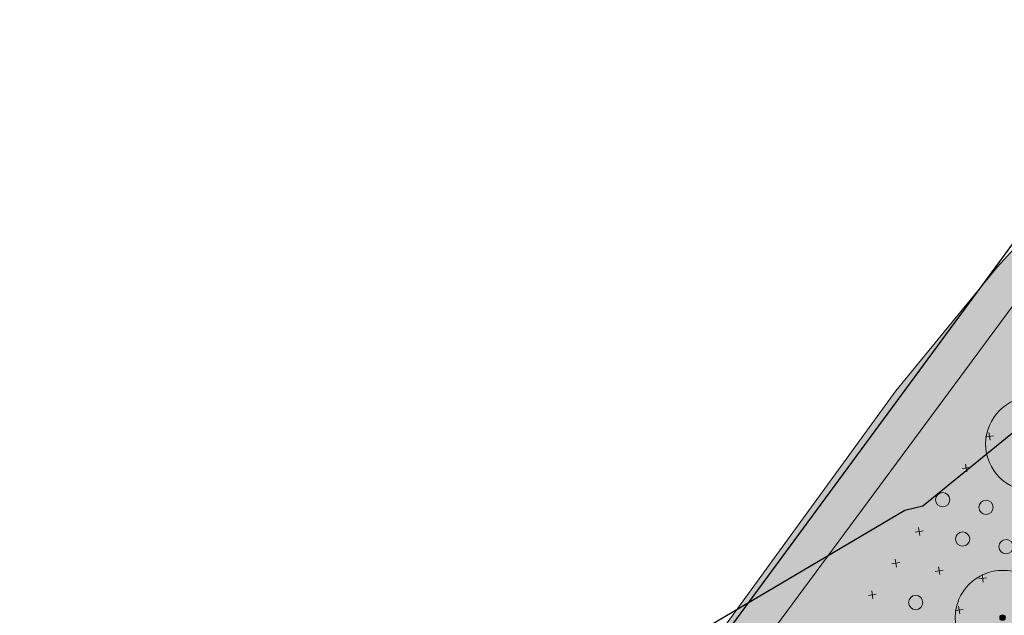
# Model space of a CAD drawing. Header units: metres. Extents: x 134347 to 136271, y 456733 to 459014.
# Tile 115 of 256: x 135578 to 135609, y 458165 to 458184. Entities that reach past the tile are written whole.
import ezdxf
from ezdxf.enums import TextEntityAlignment as Align

# ---------------------------------------------------------------- set-up
doc = ezdxf.new("R2010")
doc.units = ezdxf.units.M
for name, color, linetype, lineweight in [('HOOGSPANNING_STEDIN', 1, 'Continuous', 0), ('N-WE-GR-STRUWEEL-O', 90, 'Continuous', 18), ('N-WE-IE-TERREINAFSCHEIDING_KUNSTMATIG_HEKWERK-G', 20, 'IE-TERREINAFSCHEIDING-KUNSTMATIG', 13)]:
    doc.layers.add(name, color=color, linetype=linetype, lineweight=lineweight)
for name, color, linetype, lineweight, true_color in [('N-WE-GR-BOOM_BOSPLANTSOEN-S', 7, 'Continuous', 15, 0xc86400), ('N-WE-GR-BOOM_GEVEERDE SPIL-S', 7, 'Continuous', 15, 0xc83200), ('N-WE-GR-BOOM_LAANBOOM-S', 7, 'Continuous', 15, 0xc80000), ('N-WE-GR-STRUWEEL-V', 7, 'Continuous', 0, 0x50916c)]:
    doc.layers.add(name, color=color, linetype=linetype, lineweight=lineweight, true_color=true_color)
doc.layers.add('PERCELEN', color=30, linetype='Continuous')
doc.styles.add('NLCS-ISO', font='NLCS-ISO.ttf')
doc.linetypes.add('IE-TERREINAFSCHEIDING-KUNSTMATIG', pattern='A,4,[82,NLCS.SHX,S=0.75,R=90,X=0,Y=0],4,-2', length=10)

# ---------------------------------------------------------------- blocks, each defined once
blk = doc.blocks.new('SGR-BEPLANTING_BOSPLANTSOEN_SOORT')
at = {"flags": 128}
for points in [[(-0.1767766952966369, -0.1767766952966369), (0.1767766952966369, 0.1767766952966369)], [(-0.1767766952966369, 0.1767766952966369), (0.1767766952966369, -0.1767766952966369)]]:
    blk.add_lwpolyline(points, dxfattribs=at)
blk = doc.blocks.new('SGR-BOOM_SOORT_DIAMETER_3E_GROOTTE_SO')
at = {"ltscale": 0.1}
h = blk.add_hatch(color=256, dxfattribs=at)
edge = h.paths.add_edge_path()
edge.add_arc((0, 0), 0.3, 0, 360)
for radius in [5, 0.08999999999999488]:
    blk.add_circle((0, 0), radius)
blk.add_circle((0, 0), 0.3, dxfattribs=at)
at = {"ltscale": 0.1, "style": 'NLCS-ISO'}
for tag, height, p in [('SOORT', 1.4, (0.1014300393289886, 1.424647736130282)), ('DIAMETER', 0.7, (0.1014300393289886, -1.020296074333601))]:
    blk.add_attdef(tag, text='', height=height, dxfattribs=at).set_placement(p, align=Align.MIDDLE_CENTER)
blk = doc.blocks.new('SGR-HEESTER_SOORT HOOGTE_SO')
blk.add_circle((0, 0), 1.5)
at = {"ltscale": 0.1, "style": 'NLCS-ISO'}
for tag, height, p in [('SOORT', 0.9, (0, 0.352027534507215)), ('HOOGTE', 0.4, (0, -0.5493155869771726))]:
    blk.add_attdef(tag, text='', height=height, dxfattribs=at).set_placement(p, align=Align.MIDDLE_CENTER)
blk = doc.blocks.new('KK_2DXF14_ACAD_1_FMEBLOC10')
at = {"layer": 'PERCELEN', "color": 7}
blk.add_lwpolyline([(-134.1545000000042, 282.5290000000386), (-217.5425000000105, 203.6390000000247), (-225.3914999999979, 193.3770000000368), (-261.7474999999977, 144.0119999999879), (-263.5565000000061, 141.554999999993), (-294.7295000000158, 99.22800000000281), (-239.9415000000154, 41.15799999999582), (-228.190499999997, 28.75699999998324), (-223.8525000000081, 32.84000000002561), (-220.7014999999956, 35.80600000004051), (-217.132500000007, 32.03700000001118), (-214.2225000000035, 28.97299999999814), (-217.5815000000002, 25.80900000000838), (-221.6945000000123, 21.90100000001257), (-156.8065000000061, -46.57299999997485), (-123.507500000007, -2.570999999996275)], dxfattribs=at)

msp = doc.modelspace()

# ---------------------------------------------------------------- hatches: boundary and pattern name
at = {"layer": 'N-WE-GR-STRUWEEL-V'}
h = msp.add_hatch(color=256, dxfattribs=at)
h.dxf.hatch_style = 1
edge = h.paths.add_edge_path()
edge.add_line((135773.9855473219, 458239.8232690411), (135765.8599014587, 458245.9058669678))
edge.add_line((135765.8599014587, 458245.9058669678), (135762.443, 458241.293))
edge.add_line((135762.443, 458241.293), (135727.133463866, 458267.8362218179))
edge.add_line((135727.133463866, 458267.8362218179), (135720.316, 458272.955))
edge.add_line((135720.316, 458272.955), (135710.1681112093, 458280.5749808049))
edge.add_line((135710.1681112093, 458280.5749808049), (135689.964, 458261.051))
edge.add_line((135689.964, 458261.051), (135670.089, 458242.143))
edge.add_line((135670.089, 458242.143), (135648.141, 458221.259))
edge.add_line((135648.141, 458221.259), (135642.6669999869, 458216.1739999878))
edge.add_arc((135788.0879021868, 458057.6992793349), 215.0848109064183, 132.5403752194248, 140.694796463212)
edge.add_arc((135670.8676387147, 458151.182731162), 65.1928045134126, 139.0093843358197, 152.0596056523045)
edge.add_line((135613.2739999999, 458181.7289999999), (135611.779, 458179.508))
edge.add_line((135611.779, 458179.508), (135608.494, 458175.915))
edge.add_line((135608.494, 458175.915), (135605.285, 458171.997))
edge.add_line((135605.285, 458171.997), (135594.078, 458156.592))
edge.add_line((135594.078, 458156.592), (135577.8518036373, 458134.4678796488))
edge.add_line((135577.8518036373, 458134.4678796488), (135562.179, 458113.006))
edge.add_line((135562.179, 458113.006), (135559.6184597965, 458109.5052636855))
edge.add_line((135559.6184597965, 458109.5052636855), (135566.397805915, 458100.8760885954))
edge.add_line((135566.397805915, 458100.8760885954), (135635.7672668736, 458194.6263447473))
edge.add_line((135635.7672668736, 458194.6263447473), (135710.9993268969, 458265.1278292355))
edge.add_line((135710.9993268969, 458265.1278292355), (135757.2822359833, 458232.0009714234))
edge.add_line((135757.2822359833, 458232.0009714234), (135764.5151804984, 458226.9364091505))
edge.add_arc((135799.1649828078, 458275.2580483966), 59.46082424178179, 234.3569810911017, 258.9537503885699)
edge.add_arc((135789.4672515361, 458222.5667825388), 5.915949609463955, 253.3502450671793, 299.342465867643)
edge.add_line((135792.3662364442, 458217.4098118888), (135803.0271305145, 458231.9208215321))
edge.add_line((135803.0271305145, 458231.9208215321), (135798.5123715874, 458235.1363613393))
edge.add_line((135798.5123715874, 458235.1363613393), (135798.5143928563, 458235.1349217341))
edge.add_line((135798.5143928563, 458235.1349217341), (135798.2336310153, 458234.7440707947))
edge.add_arc((135789.9125275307, 458240.6394912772), 10.19787947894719, 233.4608748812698, 324.68280109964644, ccw=False)
edge.add_line((135783.841, 458232.446), (135773.9855473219, 458239.8232690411))
edge = h.paths.add_edge_path()
edge.add_line((136102.8071400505, 457889.5121755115), (136106.0342481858, 457888.7221170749))
edge.add_line((136106.0342481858, 457888.7221170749), (136106.314568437, 457888.7016695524))
edge.add_line((136106.314568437, 457888.7016695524), (136106.5416051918, 457891.8141737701))
edge.add_arc((136077.3694998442, 457894.3574875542), 29.28276242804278, 355.017376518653, 360.3501249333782)
edge.add_arc((136077.369499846, 457894.3574875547), 29.28276242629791, 0.3501249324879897, 5.682873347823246)
edge.add_arc((136077.3694998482, 457894.3574875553), 29.28276242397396, 5.682873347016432, 10.50819425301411)
edge.add_arc((136077.36949985, 457894.3574875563), 29.28276242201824, 10.50819425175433, 15.3335151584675)
edge.add_line((136105.6098808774, 457902.1009399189), (136104.839023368, 457904.9919140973))
edge.add_arc((136082.5446714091, 457900.043693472), 22.83687843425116, 12.51391722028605, 19.12159000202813)
edge.add_arc((136082.5446714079, 457900.0436934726), 22.83687843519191, 19.12158999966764, 25.72926278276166)
edge.add_arc((136082.5446714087, 457900.0436934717), 22.83687843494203, 25.72926278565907, 33.30183385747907)
edge.add_arc((136082.5446714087, 457900.0436934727), 22.83687843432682, 33.30183385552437, 40.87440492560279)
edge.add_line((136099.8126829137, 457914.9882173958), (136094.9485379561, 457920.6318094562))
edge.add_arc((136093.3446572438, 457920.1081446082), 1.687204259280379, -37.04714761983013, 18.081789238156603, ccw=False)
edge.add_line((136094.6912824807, 457919.0916512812), (136094.496020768, 457918.9037146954))
edge.add_arc((136093.8025575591, 457919.6242067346), 1.000000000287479, 224.725379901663, 313.90488096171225, ccw=False)
edge.add_line((136093.0920697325, 457918.9204972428), (136086.7275528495, 457925.3463190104))
edge.add_arc((136078.2016989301, 457916.9018051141), 11.99999999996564, 44.72537988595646, 95.09402596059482)
edge.add_line((136077.13621362, 457928.8544090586), (136071.5930526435, 457928.3602776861))
edge.add_arc((136048.2617652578, 457882.6142194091), 51.35222311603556, 29.116572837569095, 62.97762557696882, ccw=False)
edge.add_arc((136072.0904627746, 457894.952322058), 24.54470954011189, -8.780923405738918, 31.021293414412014, ccw=False)
edge.add_line((136096.3474902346, 457891.2054052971), (136091.3064635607, 457872.5306016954))
edge.add_line((136091.3064635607, 457872.5306016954), (136100.8702013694, 457889.0639104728))
edge.add_line((136100.8702013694, 457889.0639104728), (136102.8071400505, 457889.5121755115))
edge = h.paths.add_edge_path()
edge.add_line((136028.5250911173, 458011.6487590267), (136053.3541542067, 457960.672284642))
edge.add_line((136053.3541542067, 457960.672284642), (136062.9123816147, 457963.7186302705))
edge.add_arc((136201.4119922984, 458046.2091689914), 161.204314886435, 209.7311182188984, 210.7780800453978, ccw=False)
edge.add_arc((136201.4119923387, 458046.2091690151), 161.2043149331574, 207.7288498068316, 209.7311182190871, ccw=False)
edge.add_arc((136201.4119923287, 458046.209169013), 161.2043149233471, 205.7265813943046, 207.7288498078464, ccw=False)
edge.add_line((136056.1869365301, 457976.2340711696), (136049.8452414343, 457989.493622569))
edge.add_line((136049.8452414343, 457989.493622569), (136037.5940523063, 458015.8623018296))
edge.add_line((136037.5940523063, 458015.8623018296), (136028.5250911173, 458011.6487590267))
h.paths.add_polyline_path([(136024.3448858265, 458020.4710595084), (136033.3112395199, 458024.8987565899), (136024.2144250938, 458044.092439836), (136014.9790988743, 458040.2572410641)])
h.paths.add_polyline_path([(135968.1646536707, 458065.1460971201), (135971.9212335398, 458057.6623011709), (135971.9603407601, 458057.631339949), (135980.5802429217, 458069.3175695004), (135994.6654917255, 458058.9930926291), (136000.5747459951, 458063.261823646), (135978.5831859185, 458079.7193559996)])

# ---------------------------------------------------------------- linework, layer by layer
at = {"layer": 'HOOGSPANNING_STEDIN', "lineweight": 30, "ltscale": 0.1, "flags": 128}
msp.add_lwpolyline([(135474.6428571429, 458076.142857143), (135474.1428571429, 458076.142857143), (135473.7142857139, 458076.571428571), (135469.928571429, 458077.7142857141), (135466.3571428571, 458078.071428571), (135466.428571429, 458078.7142857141), (135469.2857142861, 458081.142857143), (135513.7857142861, 458117.428571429), (135521.2142857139, 458123.2857142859), (135526.7142857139, 458127.2857142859), (135532.7857142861, 458131.3571428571), (135541.2142857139, 458136.571428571), (135549.7142857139, 458141.2142857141), (135558.8571428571, 458145.7142857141), (135594.571428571, 458161.7142857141), (135605.571428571, 458168.2142857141), (135606.1428571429, 458168.3571428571), (135609.2142857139, 458170.8571428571), (135623.5, 458186.928571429), (135623.7142857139, 458187), (135623.571428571, 458187.2857142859), (135623.571428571, 458187.7857142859), (135641.1428571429, 458210), (135706.428571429, 458273.8571428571)], dxfattribs=at)
msp.add_lwpolyline([(135474.6428571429, 458076.142857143), (135474.1428571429, 458076.142857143), (135473.7142857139, 458076.571428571), (135469.928571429, 458077.7142857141), (135466.3571428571, 458078.071428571), (135466.428571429, 458078.7142857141), (135469.2857142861, 458081.142857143), (135513.7857142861, 458117.428571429), (135521.2142857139, 458123.2857142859), (135526.7142857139, 458127.2857142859), (135532.7857142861, 458131.3571428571), (135541.2142857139, 458136.571428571), (135549.7142857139, 458141.2142857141), (135558.8571428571, 458145.7142857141), (135594.571428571, 458161.7142857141), (135605.571428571, 458168.2142857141), (135606.1428571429, 458168.3571428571), (135609.2142857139, 458170.8571428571), (135623.5, 458186.928571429), (135623.7142857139, 458187), (135623.571428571, 458187.2857142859), (135623.571428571, 458187.7857142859), (135641.1428571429, 458210), (135706.428571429, 458273.8571428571)], dxfattribs=at)
at = {"layer": 'N-WE-GR-STRUWEEL-O', "flags": 128}
msp.add_lwpolyline([(135616.8516607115, 458026.2291942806), (135550.8204921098, 458096.0585051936), (135628.059, 458200.48), (135635.7672668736, 458194.6263447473), (135563.5324025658, 458097.0036021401), (135620.0966770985, 458037.013971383), (135625.2133721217, 458038.4850103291), (135653.3245049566, 458008.9182345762), (135650.4332032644, 458004.9824151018), (135663.943841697, 457990.7803265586), (135657.9787141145, 457982.6708742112), (135623.104, 458019.582), (135630.404, 458026.559), (135624.1943582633, 458033.1526301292)], close=True, dxfattribs=at)
at = {"layer": 'N-WE-IE-TERREINAFSCHEIDING_KUNSTMATIG_HEKWERK-G', "ltscale": 0.5, "flags": 128}
msp.add_lwpolyline([(135550.244, 458096.671), (135572.571, 458127.277), (135594.078, 458156.592), (135605.285, 458171.997), (135608.494, 458175.915), (135611.779, 458179.508), (135613.274, 458181.729)], dxfattribs=at)

# ---------------------------------------------------------------- block references
at = {"layer": 'N-WE-GR-BOOM_BOSPLANTSOEN-S', "xscale": 0.5, "yscale": 0.5, "zscale": 0.5, "rotation": 323.5104555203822}
for p in [(135608.257379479, 458170.5565165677), (135607.514034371, 458169.5515598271), (135606.0273441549, 458167.541646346), (135605.2839915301, 458166.5366951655), (135606.6606283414, 458166.2958228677), (135608.037257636, 458166.0549561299), (135604.5406464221, 458165.531738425), (135607.2939050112, 458165.0500049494)]:
    msp.add_blockref('SGR-BEPLANTING_BOSPLANTSOEN_SOORT', p, dxfattribs=at)
at = {"layer": 'N-WE-GR-BOOM_GEVEERDE SPIL-S', "xscale": 0.15, "yscale": 0.15, "zscale": 0.15, "rotation": 323.5104555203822}
for p in [(135606.770689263, 458168.5466030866), (135608.1473185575, 458168.3057363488), (135607.4039734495, 458167.3007796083), (135608.7806027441, 458167.0599128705), (135605.9172757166, 458165.2908716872)]:
    msp.add_blockref('SGR-HEESTER_SOORT HOOGTE_SO', p, dxfattribs=at)
at = {"layer": 'N-WE-GR-BOOM_LAANBOOM-S', "xscale": 0.3, "yscale": 0.3, "zscale": 0.3, "rotation": 323.5104555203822}
for p in [(135609.6340087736, 458170.3156498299), (135608.6705418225, 458164.8091326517)]:
    msp.add_blockref('SGR-BOOM_SOORT_DIAMETER_3E_GROOTTE_SO', p, dxfattribs=at)
at = {"layer": 'PERCELEN', "color": 1}
msp.add_blockref('KK_2DXF14_ACAD_1_FMEBLOC10', (135844.8555, 457997.512), dxfattribs=at)

doc.saveas('drawing.dxf')
